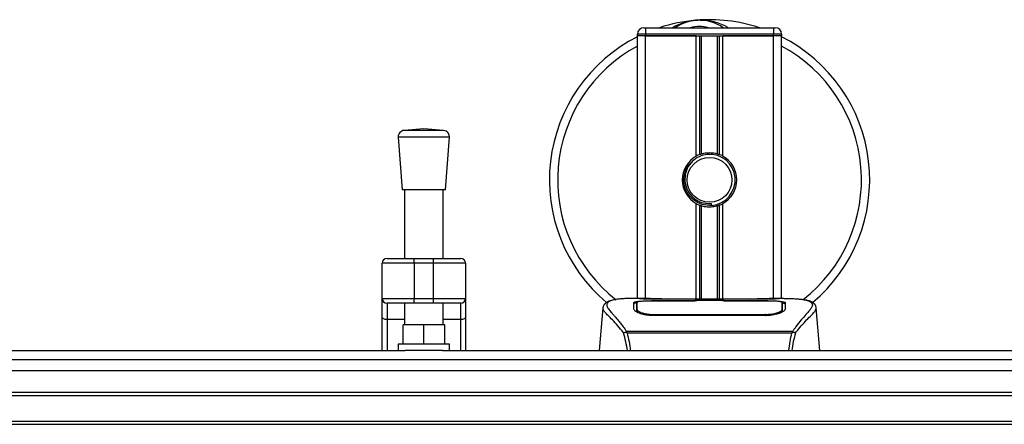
# Model space of a CAD drawing. Header units: millimetres. Extents: x 0 to 420, y 0 to 297.
# Tile 11 of 81: x 163 to 195, y 115 to 128. Entities that reach past the tile are written whole.
import ezdxf

# ---------------------------------------------------------------- set-up
doc = ezdxf.new("R2010")
doc.units = ezdxf.units.MM

msp = doc.modelspace()

# ---------------------------------------------------------------- linework, layer by layer
at = {"color": 7, "linetype": 'Continuous', "lineweight": 25}
for p, q in [((182.8883, 127.6983), (182.6274, 127.6983)), ((182.6274, 127.6461), (182.6274, 127.6983)), ((182.8361, 127.907), (182.8883, 127.907)), ((182.8883, 127.907), (182.8883, 127.6983)), ((182.8883, 127.907), (187.0623, 127.907)), ((182.8883, 127.6983), (182.8883, 127.6461)), ((187.0623, 127.6983), (182.8883, 127.6983)), ((187.0623, 127.907), (187.1145, 127.907)), ((187.0623, 127.907), (187.0623, 127.6983)), ((187.3232, 127.6983), (187.0623, 127.6983)), ((187.0623, 127.6461), (187.0623, 127.6983)), ((187.3232, 127.6983), (187.3232, 127.6461)), ((182.8883, 127.6461), (182.6274, 127.6461)), ((182.6274, 119.0893), (182.6274, 127.6461)), ((182.8883, 127.6461), (182.6274, 127.6461)), ((182.8883, 127.6461), (187.0623, 127.6461)), ((184.5422, 127.6461), (182.8883, 127.6461)), ((182.8883, 119.0893), (182.8883, 127.6461)), ((184.5422, 123.7244), (184.5422, 127.6461)), ((184.6554, 123.7776), (184.6554, 127.6461)), ((184.7153, 123.7983), (184.7153, 127.6461)), ((185.2353, 123.7983), (185.2353, 127.6461)), ((185.2952, 123.7776), (185.2952, 127.6461)), ((185.4084, 123.7244), (185.4084, 127.6461)), ((187.0623, 127.6461), (185.4084, 127.6461)), ((187.3232, 127.6461), (187.0623, 127.6461)), ((187.3232, 127.6461), (187.0623, 127.6461)), ((187.0623, 119.0893), (187.0623, 127.6461)), ((187.3232, 119.0893), (187.3232, 127.6461)), ((175.6694, 124.6124), (175.0268, 124.5634)), ((176.312, 124.5634), (175.0268, 124.5634)), ((176.312, 124.5634), (175.6694, 124.6124)), ((174.8346, 124.3394), (174.965, 122.6297)), ((176.5042, 124.3394), (174.8346, 124.3394)), ((176.3737, 122.6297), (176.5042, 124.3394)), ((176.3737, 122.6297), (174.965, 122.6297)), ((175.0433, 122.6297), (175.0433, 120.3937)), ((176.2955, 120.3937), (176.2955, 122.6297)), ((184.5422, 119.0611), (184.5422, 122.1762)), ((184.6554, 119.0611), (184.6554, 122.123)), ((184.7153, 119.0611), (184.7153, 122.1023)), ((185.0477, 122.1186), (185.0419, 122.1846)), ((185.2353, 119.0611), (185.2353, 122.1023)), ((185.2952, 119.0611), (185.2952, 122.123)), ((185.4084, 119.0611), (185.4084, 122.1762)), ((174.4693, 120.3937), (175.3563, 120.3937)), ((175.3563, 120.2372), (175.3563, 120.3937)), ((175.3563, 120.3937), (175.9824, 120.3937)), ((175.9824, 120.2372), (175.9824, 120.3937)), ((175.9824, 120.3937), (176.8694, 120.3937)), ((175.3563, 120.2372), (174.3128, 120.2372)), ((174.3128, 119.0893), (174.3128, 120.2372)), ((175.9824, 120.2372), (175.3563, 120.2372)), ((175.3563, 120.2372), (175.3563, 119.0893)), ((177.0259, 120.2372), (175.9824, 120.2372)), ((175.9824, 119.0893), (175.9824, 120.2372)), ((177.0259, 120.2372), (177.0259, 119.0893)), ((174.3128, 119.0893), (175.3563, 119.0893)), ((174.3128, 118.4886), (174.3128, 119.0893)), ((175.3563, 119.0893), (175.9824, 119.0893)), ((175.3563, 118.9328), (175.3563, 119.0893)), ((175.9824, 119.0893), (177.0259, 119.0893)), ((175.9824, 118.9328), (175.9824, 119.0893)), ((177.0259, 119.0893), (177.0259, 118.4886)), ((183.0396, 119.0893), (182.5524, 119.0893)), ((184.5578, 119.0061), (183.1319, 119.0062)), ((183.1492, 119.0145), (184.5057, 119.0145)), ((183.1492, 119.0062), (183.1492, 119.0145)), ((186.5411, 119.0611), (183.4095, 119.0611)), ((186.541, 119.061), (183.4096, 119.061)), ((184.5057, 119.0335), (185.4449, 119.0335)), ((184.5057, 119.0335), (184.5057, 119.0145)), ((184.5057, 119.0145), (184.5057, 119.0061)), ((184.5578, 119.0061), (184.5578, 119.026)), ((185.3926, 119.026), (184.5578, 119.026)), ((185.3926, 119.0061), (185.3926, 119.026)), ((185.3926, 119.026), (185.3926, 119.0061)), ((185.4449, 119.0335), (185.4449, 119.0145)), ((185.4449, 119.0145), (186.8014, 119.0145)), ((185.4449, 119.0145), (185.4449, 119.0061)), ((186.8014, 119.0062), (186.8014, 119.0145)), ((187.3985, 119.0893), (186.9202, 119.0893)), ((187.2177, 119.0828), (187.1982, 119.0807)), ((175.3563, 118.9328), (174.4693, 118.9328)), ((174.4693, 118.9328), (174.4693, 118.3988)), ((175.0433, 118.9328), (175.0433, 118.2243)), ((175.9824, 118.9328), (175.3563, 118.9328)), ((176.8694, 118.9328), (175.9824, 118.9328)), ((176.2955, 118.2243), (176.2955, 118.9328)), ((176.8694, 118.3988), (176.8694, 118.9328)), ((181.5016, 118.7829), (181.3797, 117.3895)), ((181.5014, 118.7788), (181.5034, 118.7827)), ((182.6088, 118.7833), (182.6087, 118.7696)), ((187.3368, 118.7313), (187.3386, 118.6602)), ((187.3419, 118.7801), (187.3408, 118.9574)), ((187.3423, 118.7057), (187.3418, 118.7801)), ((188.4492, 118.7788), (188.4471, 118.7827)), ((188.5709, 117.3895), (188.449, 118.7829)), ((174.3128, 117.3895), (174.3128, 118.4886)), ((175.0433, 118.3988), (174.4693, 118.3988)), ((174.4693, 118.3988), (174.4693, 117.3895)), ((176.8694, 118.3988), (176.2955, 118.3988)), ((176.8694, 117.3895), (176.8694, 118.3988)), ((177.0259, 118.4886), (177.0259, 117.3895)), ((183.1373, 118.5689), (183.1363, 118.5296)), ((186.8014, 118.5287), (183.1492, 118.5287)), ((186.8001, 118.5689), (186.8005, 118.5689)), ((174.9911, 117.5982), (174.9911, 118.2243)), ((175.6694, 118.2243), (174.9911, 118.2243)), ((175.6694, 117.5982), (175.6694, 118.2243)), ((176.3476, 118.2243), (175.6694, 118.2243)), ((176.3476, 117.5982), (176.3476, 118.2243)), ((182.2544, 117.9945), (182.2658, 118.0215)), ((182.2658, 118.0215), (187.6861, 118.0215)), ((187.6586, 117.963), (182.2919, 117.963)), ((187.6861, 118.0215), (187.696, 117.9949)), ((174.8346, 117.5982), (174.8346, 117.3895)), ((176.5042, 117.5982), (174.8346, 117.5982)), ((176.5042, 117.3895), (176.5042, 117.5982)), ((58.7105, 117.1037), (215.2371, 117.1037)), ((98.0171, 117.3895), (175.0583, 117.3895)), ((176.2804, 117.3895), (175.0583, 117.3895)), ((176.2804, 117.3895), (215.2371, 117.3895)), ((58.7105, 116.0329), (215.2371, 116.0329)), ((58.7105, 115.9286), (215.2371, 115.9286)), ((58.7105, 115.0938), (215.2371, 115.0938)), ((58.7105, 114.9894), (215.2371, 114.9894))]:
    msp.add_line(p, q, dxfattribs=at)
at = {"color": 7, "linetype": 'Continuous'}
msp.add_line((62.8845, 116.7414), (211.0631, 116.7414), dxfattribs=at)
at = {"color": 7, "linetype": 'Continuous', "lineweight": 25, "flags": 128}
for points in [[(186.8187, 119.0062), (186.1287, 119.0061), (185.3926, 119.0061)], [(174.4693, 118.3988), (174.4388, 118.4005), (174.4094, 118.4057), (174.3824, 118.414), (174.3586, 118.4251), (174.3392, 118.4387), (174.3247, 118.4542), (174.3158, 118.4711), (174.3128, 118.4886)], [(177.0259, 118.4886), (177.0229, 118.4711), (177.014, 118.4542), (176.9996, 118.4387), (176.9801, 118.4251), (176.9564, 118.414), (176.9293, 118.4057), (176.8999, 118.4005), (176.8694, 118.3988)], [(186.8133, 118.5689), (186.8014, 118.5689), (186.8005, 118.5689)]]:
    msp.add_lwpolyline(points, dxfattribs=at)
at = {"color": 7, "linetype": 'Continuous', "lineweight": 25}
msp.add_circle((184.9753, 122.9503), 0.7305, dxfattribs=at)
for centre, radius, start, end in [((184.9753, 122.9503), 5.2176, 94.97424, 108.19487), ((184.6405, 126.7968), 1.3566, 54.9261, 125.0739), ((184.9753, 122.9503), 5.2176, 71.80513, 94.97424), ((182.8361, 127.6983), 0.2087, 90, 180), ((184.6405, 126.7968), 1.1479, 75.28779, 104.71221), ((187.1145, 127.6983), 0.2087, 0, 90), ((184.9753, 122.9503), 5.2176, 116.74368, 229.98477), ((184.9753, 122.9503), 5.2176, 310.04684, 63.25632), ((184.9753, 122.9503), 4.9486, 118.32409, 232.13734), ((184.9753, 122.9503), 4.9486, 308.04707, 61.67591), ((175.0427, 124.3553), 0.2087, 94.36291, 184.36291), ((176.2961, 124.3553), 0.2087, 355.63709, 85.63709), ((184.9753, 122.9503), 0.887, 119.22466, 240.77534), ((184.9753, 122.9503), 0.887, 111.14341, 119.22466), ((184.9753, 122.9503), 0.8348, 274.97424, 94.97424), ((184.9753, 122.9503), 0.887, 60.77534, 68.85659), ((184.9753, 122.9503), 0.887, 299.22466, 60.77534), ((184.9753, 122.9503), 0.887, 240.77534, 248.85659), ((184.9753, 122.9503), 0.887, 291.14341, 299.22466), ((174.4693, 120.2372), 0.1565, 90, 180), ((176.8694, 120.2372), 0.1565, 0, 90), ((174.4693, 119.0893), 0.1565, 180, 270), ((176.8694, 119.0893), 0.1565, 270, 0)]:
    msp.add_arc(centre, radius, start, end, dxfattribs=at)
for points, knots in [([(183.7655, 127.907), (183.774, 127.9126), (183.9127, 128.0039), (184.1681, 128.0928), (184.4189, 128.1391), (184.522, 128.1481), (184.5229, 128.1482)], [0, 0, 0, 0, 0.0372985, 0.6090204, 0.9966445, 1, 1, 1, 1]), ([(184.5229, 128.1482), (184.5238, 128.1483), (184.5476, 128.1504), (184.5716, 128.1495), (184.5947, 128.1486)], [0, 0, 0, 0, 0.0371094, 1, 1, 1, 1]), ([(184.6661, 128.1487), (184.722, 128.1501), (184.9293, 128.1555), (185.2086, 128.0862), (185.4578, 127.9875), (185.555, 127.927), (185.5871, 127.907)], [0, 0, 0, 0, 0.1763805, 0.6549551, 0.8861491, 1, 1, 1, 1]), ([(184.7153, 123.7983), (184.7399, 123.8052), (184.8236, 123.8286), (184.977, 123.8437), (185.1311, 123.8272), (185.2084, 123.8058), (185.2353, 123.7983)], [0, 0, 0, 0, 0.1531623, 0.5206118, 0.8327639, 1, 1, 1, 1]), ([(185.0477, 122.1186), (184.9421, 122.1211), (184.7279, 122.126), (184.4415, 122.2835), (184.232, 122.5278), (184.1267, 122.8357), (184.1487, 123.1545), (184.2501, 123.4077), (184.3683, 123.5078), (184.4075, 123.541)], [0, 0, 0, 0, 0.1532567, 0.3107756, 0.4622177, 0.6175597, 0.7743655, 0.9251844, 1, 1, 1, 1]), ([(184.9029, 123.782), (184.8118, 123.7628), (184.6296, 123.7244), (184.4002, 123.5562), (184.2366, 123.3278), (184.16, 123.0581), (184.1786, 122.7816), (184.2865, 122.5291), (184.4712, 122.3283), (184.7102, 122.2038), (184.9101, 122.1734), (185.0195, 122.1827), (185.0419, 122.1846)], [0, 0, 0, 0, 0.110299, 0.220598, 0.3308969, 0.4412694, 0.5489386, 0.6562871, 0.7636969, 0.8686492, 0.9730473, 1, 1, 1, 1]), ([(184.6554, 123.7776), (184.6575, 123.7784), (184.664, 123.7809), (184.6777, 123.7859), (184.6959, 123.7922), (184.7087, 123.7963), (184.7148, 123.7982), (184.7153, 123.7983)], [0, 0, 0, 0, 0.1327918, 0.4032892, 0.687946, 0.9762421, 1, 1, 1, 1]), ([(185.2353, 123.7983), (185.2385, 123.7974), (185.2471, 123.7947), (185.2627, 123.7895), (185.2807, 123.7831), (185.2904, 123.7794), (185.2952, 123.7776)], [0, 0, 0, 0, 0.1555726, 0.4297838, 0.7145238, 1, 1, 1, 1]), ([(184.7153, 122.1023), (184.7139, 122.1027), (184.7072, 122.1048), (184.6938, 122.1091), (184.6758, 122.1153), (184.6629, 122.1201), (184.6568, 122.1225), (184.6554, 122.123)], [0, 0, 0, 0, 0.0676886, 0.3379952, 0.6196133, 0.9079639, 1, 1, 1, 1]), ([(185.2353, 122.1023), (185.1827, 122.089), (185.0757, 122.062), (184.8981, 122.0613), (184.779, 122.0834), (184.723, 122.1), (184.7153, 122.1023)], [0, 0, 0, 0, 0.3176316, 0.645872, 0.9510876, 1, 1, 1, 1]), ([(185.2952, 122.123), (185.2943, 122.1227), (185.2893, 122.1207), (185.2779, 122.1165), (185.2602, 122.1103), (185.2454, 122.1054), (185.2375, 122.103), (185.2353, 122.1023)], [0, 0, 0, 0, 0.0570461, 0.3223495, 0.6036753, 0.8921403, 1, 1, 1, 1]), ([(181.842, 119.0399), (181.8208, 119.0359), (181.7668, 119.0257), (181.705, 119.0047), (181.6542, 118.9816), (181.6233, 118.9631), (181.6017, 118.9469), (181.5866, 118.9335), (181.5758, 118.9229), (181.5686, 118.9158), (181.5637, 118.9111), (181.5615, 118.909), (181.5603, 118.9079), (181.5593, 118.9071), (181.5587, 118.9065), (181.558, 118.906), (181.5572, 118.9053), (181.5562, 118.9044), (181.5546, 118.9031), (181.5529, 118.9018), (181.5507, 118.9002), (181.5477, 118.8976), (181.5463, 118.8965), (181.5425, 118.8911), (181.5413, 118.8894), (181.5404, 118.8881), (181.5394, 118.8867), (181.5381, 118.8846), (181.5354, 118.8802), (181.532, 118.8744), (181.5204, 118.8537), (181.5085, 118.8256), (181.5042, 118.7989), (181.5017, 118.7834)], [0, 0, 0, 0, 0.1334619, 0.3401696, 0.4616095, 0.5573078, 0.6299224, 0.6821773, 0.716929, 0.7371149, 0.7427217, 0.7446041, 0.7459796, 0.7465198, 0.7469929, 0.7474317, 0.7478715, 0.7488637, 0.7501165, 0.7539733, 0.7590859, 0.7686263, 0.7882109, 0.7909476, 0.7919756, 0.7928691, 0.7937356, 0.7946844, 0.7971036, 0.8047367, 0.8162438, 0.8937167, 1, 1, 1, 1]), ([(181.8771, 119.0449), (181.8566, 119.0407), (181.813, 119.0318), (181.7347, 119.0073), (181.6572, 118.9668), (181.6161, 118.8971), (181.6351, 118.8206), (181.6802, 118.7492), (181.7204, 118.6967), (181.7723, 118.6353), (181.8336, 118.5665), (181.906, 118.4861), (181.9861, 118.3937), (182.0732, 118.2862), (182.1674, 118.1651), (182.2314, 118.0717), (182.2658, 118.0215)], [0, 0, 0, 0, 0.0615701, 0.1315117, 0.2707194, 0.403375, 0.5351063, 0.583281, 0.633159, 0.684429, 0.7367584, 0.7838478, 0.8389322, 0.8915733, 0.9416873, 1, 1, 1, 1]), ([(182.5524, 119.0892), (182.5469, 119.0893), (182.5266, 119.0894), (182.4871, 119.0892), (182.4388, 119.0888), (182.3909, 119.0882), (182.3433, 119.0872), (182.2934, 119.0857), (182.2392, 119.0835), (182.1733, 119.0801), (182.1032, 119.0751), (182.0306, 119.0682), (181.9608, 119.0596), (181.9093, 119.0522), (181.8822, 119.0461), (181.8771, 119.0449)], [0, 0, 0, 0, 0.0276269, 0.1023962, 0.1794566, 0.2499416, 0.3170244, 0.3896542, 0.4678226, 0.551487, 0.6718245, 0.7673734, 0.8639861, 0.9742743, 1, 1, 1, 1]), ([(182.5069, 118.9562), (182.5138, 118.9639), (182.5276, 118.9793), (182.6382, 118.9964), (182.8015, 119.0081), (182.9823, 119.0137), (183.1017, 119.0143), (183.1492, 119.0145)], [0, 0, 0, 0, 0.2152168, 0.4304623, 0.6450993, 0.8590403, 1, 1, 1, 1]), ([(183.1319, 119.0062), (183.0735, 119.0058), (182.9566, 119.0049), (182.8006, 118.9977), (182.6826, 118.9863), (182.6189, 118.9722), (182.6125, 118.9616), (182.6098, 118.9572)], [0, 0, 0, 0, 0.212876, 0.4257362, 0.6390345, 0.8533124, 1, 1, 1, 1]), ([(183.4096, 119.061), (183.3743, 119.0611), (183.2602, 119.0612), (183.0734, 119.0636), (182.8829, 119.0684), (182.7532, 119.074), (182.6923, 119.0792), (182.7193, 119.0816), (182.7329, 119.0828)], [0, 0, 0, 0, 0.0821547, 0.26514, 0.4486711, 0.632499, 0.8163009, 1, 1, 1, 1]), ([(182.796, 119.0726), (182.7776, 119.0735), (182.7479, 119.0749), (182.7289, 119.077), (182.7308, 119.0767), (182.7313, 119.0766)], [0, 0, 0, 0, 0.5506016, 0.8850153, 1, 1, 1, 1]), ([(182.7329, 119.0828), (182.8457, 119.0858), (183.0332, 119.0908), (183.3196, 119.0872), (183.5091, 119.0807), (183.6197, 119.0708), (183.6418, 119.0688)], [0, 0, 0, 0, 0.3015218, 0.5010473, 0.9002301, 1, 1, 1, 1]), ([(182.7728, 119.0739), (182.7723, 119.0742), (182.766, 119.0777), (182.7524, 119.0814), (182.7394, 119.0823), (182.7329, 119.0828)], [0, 0, 0, 0, 0.04443315, 0.52221653, 1, 1, 1, 1]), ([(183.4096, 119.0611), (183.3637, 119.0612), (183.2676, 119.0614), (183.1273, 119.063), (182.9953, 119.0656), (182.8858, 119.0688), (182.8182, 119.0713), (182.7979, 119.0724), (182.796, 119.0726)], [0, 0, 0, 0, 0.18189708, 0.38061319, 0.58093849, 0.78035725, 0.97967552, 1, 1, 1, 1]), ([(183.681, 119.0611), (183.6747, 119.0633), (183.662, 119.0678), (183.6486, 119.0685), (183.6418, 119.0688)], [0, 0, 0, 0, 0.4952474, 1, 1, 1, 1]), ([(186.3088, 119.0688), (186.302, 119.0685), (186.2886, 119.0678), (186.2759, 119.0633), (186.2696, 119.0611)], [0, 0, 0, 0, 0.5047656, 1, 1, 1, 1]), ([(186.3088, 119.0688), (186.3784, 119.0742), (186.4941, 119.0832), (186.7539, 119.0891), (186.9884, 119.0923), (187.1795, 119.0844), (187.2177, 119.0828)], [0, 0, 0, 0, 0.3014378, 0.5009532, 0.9001401, 1, 1, 1, 1]), ([(187.1944, 119.0749), (187.1773, 119.0738), (187.1343, 119.0709), (186.9852, 119.0661), (186.7778, 119.0619), (186.6199, 119.0613), (186.541, 119.061)], [0, 0, 0, 0, 0.179813, 0.4537832, 0.7270037, 1, 1, 1, 1]), ([(186.8014, 119.0145), (186.8735, 119.014), (187.0176, 119.013), (187.2097, 119.0048), (187.3549, 118.9913), (187.4327, 118.9745), (187.4405, 118.9615), (187.4436, 118.9562)], [0, 0, 0, 0, 0.2134118, 0.4268173, 0.6404853, 0.8545743, 1, 1, 1, 1]), ([(187.3408, 118.9572), (187.3351, 118.9635), (187.3237, 118.9762), (187.2332, 118.9906), (187.0999, 119.0007), (186.9531, 119.0056), (186.8566, 119.0061), (186.8187, 119.0062)], [0, 0, 0, 0, 0.2161227, 0.4322836, 0.6474825, 0.8614599, 1, 1, 1, 1]), ([(187.2177, 119.0828), (187.2255, 119.0823), (187.25, 119.0806), (187.25, 119.078), (187.2057, 119.0756), (187.1944, 119.0749)], [0, 0, 0, 0, 0.2554048, 0.808946, 1, 1, 1, 1]), ([(187.2213, 119.0769), (187.2213, 119.0769), (187.2229, 119.0772), (187.2157, 119.0761), (187.202, 119.0752), (187.1944, 119.0748)], [0, 0, 0, 0, 0.0062608, 0.4432751, 1, 1, 1, 1]), ([(187.3985, 119.0892), (187.4087, 119.0893), (187.4669, 119.0894), (187.5907, 119.0882), (187.7249, 119.0835), (187.8244, 119.0767), (187.8747, 119.0725), (187.9219, 119.0678), (187.9629, 119.063), (188.0031, 119.0576), (188.0388, 119.0518), (188.066, 119.047), (188.0795, 119.0441), (188.0811, 119.0438)], [0, 0, 0, 0, 0.048815, 0.2789226, 0.5451553, 0.6271738, 0.6983433, 0.7585814, 0.8284044, 0.87365, 0.9338927, 0.9917822, 1, 1, 1, 1]), ([(188.0811, 119.0438), (188.0909, 119.0417), (188.1115, 119.0374), (188.1409, 119.0299), (188.1691, 119.0217), (188.2158, 119.0058), (188.2706, 118.9792), (188.3174, 118.9329), (188.3301, 118.8741), (188.3047, 118.7974), (188.2342, 118.6987), (188.1203, 118.57), (187.9658, 118.3977), (187.8304, 118.2288), (187.7363, 118.0972), (187.7025, 118.0462), (187.6861, 118.0215)], [0, 0, 0, 0, 0.0296941, 0.0630559, 0.0949277, 0.1253152, 0.2320581, 0.329603, 0.4332765, 0.5320247, 0.6307679, 0.7350702, 0.8379322, 0.9413758, 0.9716506, 1, 1, 1, 1]), ([(188.4489, 118.7834), (188.4464, 118.7989), (188.4421, 118.8256), (188.4302, 118.8537), (188.4186, 118.8744), (188.4152, 118.8802), (188.4125, 118.8846), (188.4111, 118.8867), (188.4102, 118.8881), (188.4093, 118.8894), (188.4081, 118.8911), (188.4043, 118.8965), (188.4028, 118.8977), (188.3993, 118.9006), (188.3968, 118.9025), (188.3944, 118.9044), (188.3934, 118.9053), (188.3926, 118.906), (188.3919, 118.9065), (188.3913, 118.9071), (188.3903, 118.9079), (188.3887, 118.9093), (188.3867, 118.9112), (188.3818, 118.9159), (188.3749, 118.9229), (188.364, 118.9335), (188.3489, 118.9469), (188.3273, 118.9631), (188.2964, 118.9816), (188.2456, 119.0047), (188.1873, 119.0247), (188.1373, 119.0343), (188.12, 119.0376)], [0, 0, 0, 0, 0.1089515, 0.188364, 0.2001573, 0.2079786, 0.2104569, 0.211429, 0.2123171, 0.2132332, 0.2142876, 0.2170951, 0.237184, 0.2493495, 0.2561629, 0.2574491, 0.2584675, 0.2589186, 0.2593681, 0.2598525, 0.2604052, 0.2618126, 0.2649232, 0.2694802, 0.2901573, 0.3257637, 0.3793104, 0.4537257, 0.5518018, 0.6762631, 0.8881219, 1, 1, 1, 1]), ([(182.173, 117.9673), (182.1418, 118.0087), (182.0473, 118.1341), (181.8918, 118.3069), (181.7294, 118.4708), (181.6056, 118.593), (181.517, 118.7001), (181.507, 118.7502), (181.5014, 118.7788)], [0, 0, 0, 0, 0.0842472, 0.2550867, 0.4267255, 0.5979634, 0.7706024, 1, 1, 1, 1]), ([(182.5126, 118.7399), (182.5114, 118.7865), (182.5095, 118.8565), (182.5079, 118.9186), (182.5073, 118.9437), (182.5069, 118.9562)], [0, 0, 0, 0, 0.4985836, 0.7491897, 1, 1, 1, 1]), ([(182.6208, 118.9394), (182.6158, 118.939), (182.5621, 118.9341), (182.5204, 118.9218), (182.5112, 118.9089), (182.5074, 118.9037)], [0, 0, 0, 0, 0.0580679, 0.618909, 1, 1, 1, 1]), ([(183.1492, 118.5287), (183.0814, 118.5315), (182.946, 118.5371), (182.7637, 118.5779), (182.618, 118.6325), (182.5286, 118.6903), (182.5175, 118.7248), (182.5126, 118.7399)], [0, 0, 0, 0, 0.1991311, 0.3979316, 0.6058895, 0.8273797, 1, 1, 1, 1]), ([(182.6096, 118.9172), (182.6094, 118.9172), (182.5931, 118.9134), (182.5941, 118.9085), (182.5951, 118.9037)], [0, 0, 0, 0, 0.0097177, 1, 1, 1, 1]), ([(182.5951, 118.9037), (182.5956, 118.8784), (182.5964, 118.8277), (182.5981, 118.7334), (182.5989, 118.6861)], [0, 0, 0, 0, 0.4989399, 1, 1, 1, 1]), ([(182.5989, 118.6861), (182.6013, 118.6687), (182.604, 118.6486), (182.6425, 118.6283), (182.6476, 118.6256)], [0, 0, 0, 0, 0.8680111, 1, 1, 1, 1]), ([(182.6087, 118.7696), (182.6085, 118.7465), (182.6083, 118.7068), (182.6078, 118.6645), (182.6076, 118.6468)], [0, 0, 0, 0, 0.5816412, 1, 1, 1, 1]), ([(182.6098, 118.9574), (182.6098, 118.9569), (182.6095, 118.8989), (182.6091, 118.8408), (182.6087, 118.7833)], [0, 0, 0, 0, 0.00827271, 1, 1, 1, 1]), ([(182.6098, 118.9572), (182.6095, 118.902), (182.6092, 118.844), (182.6088, 118.786), (182.6088, 118.7833)], [0, 0, 0, 0, 0.9526401, 1, 1, 1, 1]), ([(182.6138, 118.7313), (182.6137, 118.7341), (182.6128, 118.7859), (182.6117, 118.851), (182.6106, 118.9153), (182.6101, 118.9438), (182.6098, 118.9569), (182.6098, 118.9572)], [0, 0, 0, 0, 0.0254662, 0.4713629, 0.7317873, 0.9924644, 1, 1, 1, 1]), ([(182.6116, 118.6441), (182.6118, 118.6542), (182.6126, 118.6832), (182.6133, 118.7123), (182.6138, 118.7313)], [0, 0, 0, 0, 0.3458763, 1, 1, 1, 1]), ([(182.6138, 118.7313), (182.6198, 118.7156), (182.6318, 118.6841), (182.7235, 118.635), (182.8578, 118.5948), (183.0043, 118.5723), (183.1, 118.5699), (183.1373, 118.5689)], [0, 0, 0, 0, 0.2177322, 0.4355788, 0.6507548, 0.8640725, 1, 1, 1, 1]), ([(187.438, 118.7399), (187.4299, 118.7199), (187.4137, 118.68), (187.2957, 118.6152), (187.1239, 118.5602), (186.946, 118.5319), (186.8367, 118.5295), (186.8014, 118.5287)], [0, 0, 0, 0, 0.2254673, 0.45085364, 0.67736923, 0.89591171, 1, 1, 1, 1]), ([(186.8133, 118.5689), (186.8719, 118.5712), (186.989, 118.5756), (187.1451, 118.6079), (187.2631, 118.6512), (187.327, 118.6951), (187.334, 118.7208), (187.3368, 118.7313)], [0, 0, 0, 0, 0.2128654, 0.4257218, 0.6387225, 0.8523499, 1, 1, 1, 1]), ([(187.2865, 118.6168), (187.3037, 118.6267), (187.3446, 118.6503), (187.3491, 118.6729), (187.3517, 118.6861)], [0, 0, 0, 0, 0.419009, 1, 1, 1, 1]), ([(187.3408, 118.9572), (187.3408, 118.9569), (187.3404, 118.9347), (187.3396, 118.8937), (187.3383, 118.8181), (187.3374, 118.7654), (187.3369, 118.7341), (187.3368, 118.7313)], [0, 0, 0, 0, 0.0075194, 0.4566651, 0.7153557, 0.9745252, 1, 1, 1, 1]), ([(187.3418, 118.7801), (187.3418, 118.7827), (187.3416, 118.8121), (187.3413, 118.8711), (187.3409, 118.9276), (187.3408, 118.9572)], [0, 0, 0, 0, 0.0448044, 0.4976401, 1, 1, 1, 1]), ([(187.3429, 118.6483), (187.3428, 118.6653), (187.3423, 118.7072), (187.3421, 118.7462), (187.3419, 118.7694)], [0, 0, 0, 0, 0.405505, 1, 1, 1, 1]), ([(187.4432, 118.9037), (187.4398, 118.9117), (187.4353, 118.9225), (187.3844, 118.9299), (187.3713, 118.9318)], [0, 0, 0, 0, 0.7429698, 1, 1, 1, 1]), ([(187.4436, 118.9562), (187.4433, 118.9437), (187.4425, 118.9125), (187.4408, 118.8479), (187.4389, 118.7759), (187.438, 118.7399)], [0, 0, 0, 0, 0.249392, 0.6241438, 1, 1, 1, 1]), ([(187.7776, 117.9673), (187.8088, 118.0087), (187.9033, 118.1342), (188.0588, 118.3069), (188.2212, 118.4708), (188.345, 118.593), (188.4336, 118.7001), (188.4435, 118.7502), (188.4492, 118.7788)], [0, 0, 0, 0, 0.0842305, 0.2550732, 0.426715, 0.5979561, 0.7705982, 1, 1, 1, 1]), ([(183.1373, 118.5689), (183.1412, 118.5689), (183.5588, 118.5677), (184.7798, 118.5691), (185.9968, 118.569), (186.8001, 118.5689)], [0, 0, 0, 0, 0.0032392, 0.3420114, 1, 1, 1, 1]), ([(186.8148, 118.5087), (186.8148, 118.5091), (186.8143, 118.5292), (186.8138, 118.5493), (186.8133, 118.5689)], [0, 0, 0, 0, 0.0234279, 1, 1, 1, 1]), ([(182.1731, 117.9674), (182.1801, 117.9714), (182.1942, 117.9794), (182.2217, 117.9893), (182.2427, 117.9936), (182.2538, 117.9948), (182.2544, 117.9948)], [0, 0, 0, 0, 0.32361461, 0.65359013, 0.98086966, 1, 1, 1, 1]), ([(182.3003, 117.3895), (182.2847, 117.4878), (182.2528, 117.6882), (182.2, 117.8732), (182.1731, 117.9674)], [0, 0, 0, 0, 0.49025565, 1, 1, 1, 1]), ([(182.2919, 117.963), (182.2916, 117.9632), (182.278, 117.973), (182.2661, 117.9838), (182.2544, 117.9945)], [0, 0, 0, 0, 0.0189016, 1, 1, 1, 1]), ([(182.2919, 117.963), (182.3128, 117.8705), (182.3544, 117.6857), (182.3859, 117.4909), (182.3905, 117.3899), (182.3905, 117.3895)], [0, 0, 0, 0, 0.4999246, 0.9977533, 1, 1, 1, 1]), ([(187.5585, 117.3895), (187.5696, 117.4891), (187.5914, 117.687), (187.6363, 117.8714), (187.6586, 117.963)], [0, 0, 0, 0, 0.5034506, 1, 1, 1, 1]), ([(187.7776, 117.9674), (187.7512, 117.8735), (187.6991, 117.6882), (187.6672, 117.4881), (187.6515, 117.3895)], [0, 0, 0, 0, 0.507285, 1, 1, 1, 1]), ([(187.6963, 117.9946), (187.6843, 117.9842), (187.672, 117.9736), (187.6589, 117.9632), (187.6586, 117.963)], [0, 0, 0, 0, 0.9812431, 1, 1, 1, 1]), ([(187.6961, 117.9948), (187.6968, 117.9948), (187.7079, 117.9936), (187.7289, 117.9894), (187.7564, 117.9795), (187.7706, 117.9714), (187.7776, 117.9674)], [0, 0, 0, 0, 0.0200108, 0.34699568, 0.67667396, 1, 1, 1, 1])]:
    msp.add_open_spline(points, degree=3, knots=knots, dxfattribs=at)

doc.saveas('drawing.dxf')
